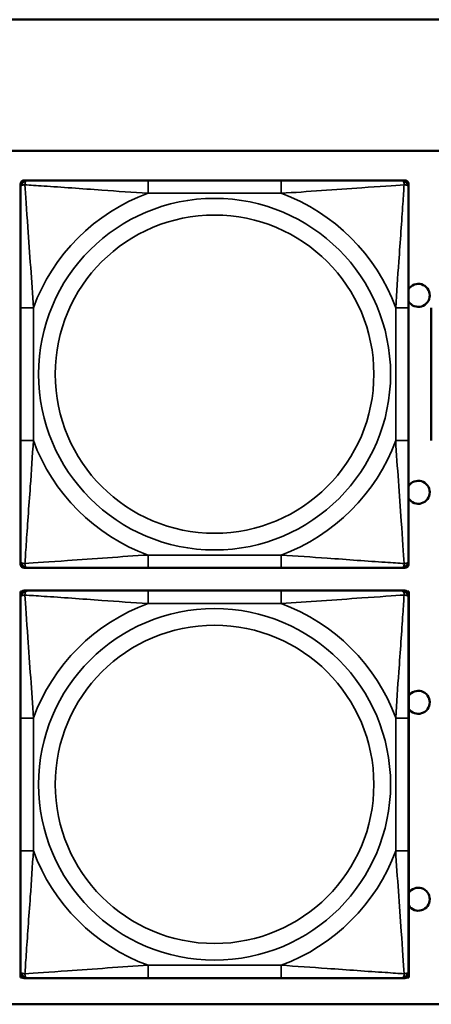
# Model space of a CAD drawing. Header units: inches. Extents: x 3.2 to 29.7, y 5.5 to 19.1.
# Tile 12 of 39: x 14.3 to 14.9, y 7.3 to 8.8. Entities that reach past the tile are written whole.
import ezdxf

# ---------------------------------------------------------------- set-up
doc = ezdxf.new("R2010")
doc.units = ezdxf.units.IN
doc.header["$MEASUREMENT"] = 0
doc.layers.add('Visible (ANSI)', color=7, linetype='Continuous', lineweight=50)
doc.layers.add('Visible Narrow (ANSI)', color=7, linetype='Continuous', lineweight=35)

msp = doc.modelspace()

# ---------------------------------------------------------------- linework, layer by layer
at = {"layer": 'Visible (ANSI)'}
for p, q in [((9.0372, 8.794), (28.0372, 8.794)), ((10.5072, 8.594), (15.5422, 8.594)), ((14.2919, 8.5374), (14.2919, 8.5433)), ((14.2978, 8.5492), (14.3038, 8.5492)), ((14.6884, 8.5492), (14.4861, 8.5492)), ((14.8707, 8.5492), (14.8766, 8.5492)), ((14.8825, 8.5433), (14.8825, 8.5374)), ((14.2919, 8.3551), (14.2919, 8.1528)), ((14.8825, 8.1528), (14.8825, 8.3551)), ((14.9169, 8.3551), (14.9169, 8.1528)), ((14.2919, 7.9646), (14.2919, 7.9705)), ((14.8825, 7.9705), (14.8825, 7.9646)), ((14.3038, 7.9587), (14.2978, 7.9587)), ((14.4861, 7.9587), (14.6884, 7.9587)), ((14.8766, 7.9587), (14.8707, 7.9587)), ((14.2922, 7.923), (14.2942, 7.923)), ((14.2922, 7.9201), (14.2922, 7.923)), ((14.2978, 7.9242), (14.3038, 7.9242)), ((14.6884, 7.9242), (14.4861, 7.9242)), ((14.8707, 7.9242), (14.8766, 7.9242)), ((14.8803, 7.923), (14.8826, 7.923)), ((14.8826, 7.923), (14.8826, 7.6966)), ((14.2919, 7.9124), (14.2919, 7.9183)), ((14.8825, 7.9183), (14.8825, 7.9124)), ((14.2919, 7.7301), (14.2919, 7.5278)), ((14.8825, 7.5278), (14.8825, 7.7301)), ((14.8825, 7.6966), (14.8826, 7.6966)), ((14.8826, 7.6966), (14.8826, 7.5391)), ((14.8826, 7.5391), (14.8825, 7.5391)), ((14.8826, 7.5391), (14.8826, 7.3347)), ((14.2919, 7.3396), (14.2919, 7.3455)), ((14.2922, 7.3347), (14.2922, 7.3378)), ((14.8825, 7.3455), (14.8825, 7.3396)), ((14.2946, 7.3347), (14.2922, 7.3347)), ((14.3038, 7.3337), (14.2978, 7.3337)), ((14.4861, 7.3337), (14.6884, 7.3337)), ((14.8766, 7.3337), (14.8707, 7.3337)), ((14.8826, 7.3347), (14.8799, 7.3347)), ((15.5422, 7.294), (10.5072, 7.294))]:
    msp.add_line(p, q, dxfattribs=at)
for centre, radius, start, end in [((14.2978, 8.5433), 0.00591, 90, 180), ((14.3038, 8.5374), 0.0118, 90, 180), ((14.8707, 8.5374), 0.0118, 0, 90), ((14.8766, 8.5433), 0.00591, 0, 90), ((14.8972, 8.374), 0.0175, 212.7123, 147.2877), ((14.8972, 8.074), 0.0175, 212.7123, 147.2877), ((14.3038, 7.9705), 0.0118, 180, 270), ((14.8707, 7.9705), 0.0118, 270, 0), ((14.2978, 7.9646), 0.00591, 180, 270), ((14.8766, 7.9646), 0.00591, 270, 0), ((14.2978, 7.9183), 0.00591, 90, 180), ((14.3038, 7.9124), 0.0118, 90, 180), ((14.8707, 7.9124), 0.0118, 0, 90), ((14.8766, 7.9183), 0.00591, 0, 90), ((14.8972, 7.754), 0.0175, 213.5649, 146.4351), ((14.8972, 7.454), 0.0175, 213.5649, 146.4351), ((14.3038, 7.3455), 0.0118, 180, 270), ((14.2978, 7.3396), 0.00591, 180, 270), ((14.8707, 7.3455), 0.0118, 270, 0), ((14.8766, 7.3396), 0.00591, 270, 0)]:
    msp.add_arc(centre, radius, start, end, dxfattribs=at)
for points, knots in [([(14.2919, 8.5374), (14.2919, 8.5317), (14.2919, 8.5192), (14.2919, 8.504), (14.2919, 8.4805), (14.2919, 8.4514), (14.2919, 8.4223), (14.2919, 8.4002), (14.2919, 8.3775), (14.2919, 8.3551)], [-0.7968224, -0.7968224, -0.7968224, -0.7968224, -0.6514613, -0.6514613, -0.6514613, -0.427691, -0.427691, -0.427691, -0.2569517, -0.2569517, -0.2569517, -0.2569517]), ([(14.4861, 8.5492), (14.4624, 8.5492), (14.4384, 8.5492), (14.4151, 8.5492), (14.3844, 8.5492), (14.3535, 8.5492), (14.3303, 8.5492), (14.3182, 8.5492), (14.3086, 8.5492), (14.3038, 8.5492)], [0.2569537, 0.2569537, 0.2569537, 0.2569537, 0.4371919, 0.4371919, 0.4371919, 0.6739428, 0.6739428, 0.6739428, 0.7963818, 0.7963818, 0.7963818, 0.7963818]), ([(14.8707, 8.5492), (14.8649, 8.5492), (14.8525, 8.5492), (14.8372, 8.5492), (14.8138, 8.5492), (14.7847, 8.5492), (14.7556, 8.5492), (14.7334, 8.5492), (14.7108, 8.5492), (14.6884, 8.5492)], [-0.7968224, -0.7968224, -0.7968224, -0.7968224, -0.6514613, -0.6514613, -0.6514613, -0.427691, -0.427691, -0.427691, -0.2569517, -0.2569517, -0.2569517, -0.2569517]), ([(14.8825, 8.3551), (14.8825, 8.3788), (14.8825, 8.4028), (14.8825, 8.4261), (14.8825, 8.4568), (14.8825, 8.4877), (14.8825, 8.5109), (14.8825, 8.5229), (14.8825, 8.5326), (14.8825, 8.5374)], [0.2569537, 0.2569537, 0.2569537, 0.2569537, 0.4371919, 0.4371919, 0.4371919, 0.6739428, 0.6739428, 0.6739428, 0.7963818, 0.7963818, 0.7963818, 0.7963818]), ([(14.2919, 8.1528), (14.2919, 8.1291), (14.2919, 8.1052), (14.2919, 8.0818), (14.2919, 8.0511), (14.2919, 8.0202), (14.2919, 7.997), (14.2919, 7.985), (14.2919, 7.9753), (14.2919, 7.9705)], [0.2569537, 0.2569537, 0.2569537, 0.2569537, 0.4371919, 0.4371919, 0.4371919, 0.6739428, 0.6739428, 0.6739428, 0.7963818, 0.7963818, 0.7963818, 0.7963818]), ([(14.8825, 7.9705), (14.8825, 7.9762), (14.8825, 7.9887), (14.8825, 8.0039), (14.8825, 8.0274), (14.8825, 8.0565), (14.8825, 8.0856), (14.8825, 8.1077), (14.8825, 8.1304), (14.8825, 8.1528)], [-0.7968224, -0.7968224, -0.7968224, -0.7968224, -0.6514613, -0.6514613, -0.6514613, -0.427691, -0.427691, -0.427691, -0.2569517, -0.2569517, -0.2569517, -0.2569517]), ([(14.3038, 7.9587), (14.3095, 7.9587), (14.322, 7.9587), (14.3372, 7.9587), (14.3606, 7.9587), (14.3897, 7.9587), (14.4188, 7.9587), (14.441, 7.9587), (14.4637, 7.9587), (14.4861, 7.9587)], [-0.7968224, -0.7968224, -0.7968224, -0.7968224, -0.6514613, -0.6514613, -0.6514613, -0.427691, -0.427691, -0.427691, -0.2569517, -0.2569517, -0.2569517, -0.2569517]), ([(14.6884, 7.9587), (14.712, 7.9587), (14.736, 7.9587), (14.7594, 7.9587), (14.7901, 7.9587), (14.8209, 7.9587), (14.8442, 7.9587), (14.8562, 7.9587), (14.8658, 7.9587), (14.8707, 7.9587)], [0.2569537, 0.2569537, 0.2569537, 0.2569537, 0.4371919, 0.4371919, 0.4371919, 0.6739428, 0.6739428, 0.6739428, 0.7963818, 0.7963818, 0.7963818, 0.7963818]), ([(14.4861, 7.9242), (14.4624, 7.9242), (14.4384, 7.9242), (14.4151, 7.9242), (14.3844, 7.9242), (14.3535, 7.9242), (14.3303, 7.9242), (14.3182, 7.9242), (14.3086, 7.9242), (14.3038, 7.9242)], [0.2569537, 0.2569537, 0.2569537, 0.2569537, 0.4371919, 0.4371919, 0.4371919, 0.6739428, 0.6739428, 0.6739428, 0.7963818, 0.7963818, 0.7963818, 0.7963818]), ([(14.8707, 7.9242), (14.8649, 7.9242), (14.8525, 7.9242), (14.8372, 7.9242), (14.8138, 7.9242), (14.7847, 7.9242), (14.7556, 7.9242), (14.7334, 7.9242), (14.7108, 7.9242), (14.6884, 7.9242)], [-0.7968224, -0.7968224, -0.7968224, -0.7968224, -0.6514613, -0.6514613, -0.6514613, -0.427691, -0.427691, -0.427691, -0.2569517, -0.2569517, -0.2569517, -0.2569517]), ([(14.2919, 7.9124), (14.2919, 7.9067), (14.2919, 7.8942), (14.2919, 7.879), (14.2919, 7.8555), (14.2919, 7.8264), (14.2919, 7.7973), (14.2919, 7.7752), (14.2919, 7.7525), (14.2919, 7.7301)], [-0.7968224, -0.7968224, -0.7968224, -0.7968224, -0.6514613, -0.6514613, -0.6514613, -0.427691, -0.427691, -0.427691, -0.2569517, -0.2569517, -0.2569517, -0.2569517]), ([(14.8825, 7.7301), (14.8825, 7.7538), (14.8825, 7.7778), (14.8825, 7.8011), (14.8825, 7.8318), (14.8825, 7.8627), (14.8825, 7.8859), (14.8825, 7.8979), (14.8825, 7.9076), (14.8825, 7.9124)], [0.2569537, 0.2569537, 0.2569537, 0.2569537, 0.4371919, 0.4371919, 0.4371919, 0.6739428, 0.6739428, 0.6739428, 0.7963818, 0.7963818, 0.7963818, 0.7963818]), ([(14.2919, 7.5278), (14.2919, 7.5041), (14.2919, 7.4802), (14.2919, 7.4568), (14.2919, 7.4261), (14.2919, 7.3952), (14.2919, 7.372), (14.2919, 7.36), (14.2919, 7.3503), (14.2919, 7.3455)], [0.2569537, 0.2569537, 0.2569537, 0.2569537, 0.4371919, 0.4371919, 0.4371919, 0.6739428, 0.6739428, 0.6739428, 0.7963818, 0.7963818, 0.7963818, 0.7963818]), ([(14.8825, 7.3455), (14.8825, 7.3512), (14.8825, 7.3637), (14.8825, 7.3789), (14.8825, 7.4024), (14.8825, 7.4315), (14.8825, 7.4606), (14.8825, 7.4827), (14.8825, 7.5054), (14.8825, 7.5278)], [-0.7968224, -0.7968224, -0.7968224, -0.7968224, -0.6514613, -0.6514613, -0.6514613, -0.427691, -0.427691, -0.427691, -0.2569517, -0.2569517, -0.2569517, -0.2569517]), ([(14.3038, 7.3337), (14.3095, 7.3337), (14.322, 7.3337), (14.3372, 7.3337), (14.3606, 7.3337), (14.3897, 7.3337), (14.4188, 7.3337), (14.441, 7.3337), (14.4637, 7.3337), (14.4861, 7.3337)], [-0.7968224, -0.7968224, -0.7968224, -0.7968224, -0.6514613, -0.6514613, -0.6514613, -0.427691, -0.427691, -0.427691, -0.2569517, -0.2569517, -0.2569517, -0.2569517]), ([(14.6884, 7.3337), (14.712, 7.3337), (14.736, 7.3337), (14.7594, 7.3337), (14.7901, 7.3337), (14.8209, 7.3337), (14.8442, 7.3337), (14.8562, 7.3337), (14.8658, 7.3337), (14.8707, 7.3337)], [0.2569537, 0.2569537, 0.2569537, 0.2569537, 0.4371919, 0.4371919, 0.4371919, 0.6739428, 0.6739428, 0.6739428, 0.7963818, 0.7963818, 0.7963818, 0.7963818])]:
    msp.add_open_spline(points, degree=3, knots=knots, dxfattribs=at)
at = {"layer": 'Visible Narrow (ANSI)'}
for p, q in [((14.4861, 8.5492), (14.4861, 8.5295)), ((14.6884, 8.5492), (14.6884, 8.5295)), ((14.4861, 8.5295), (14.6884, 8.5295)), ((14.2919, 8.3551), (14.3116, 8.3551)), ((14.3116, 8.1528), (14.3116, 8.3551)), ((14.8628, 8.3551), (14.8628, 8.1528)), ((14.8825, 8.3551), (14.8628, 8.3551)), ((14.2919, 8.1528), (14.3116, 8.1528)), ((14.8825, 8.1528), (14.8628, 8.1528)), ((14.6884, 7.9784), (14.4861, 7.9784)), ((14.4861, 7.9587), (14.4861, 7.9784)), ((14.6884, 7.9587), (14.6884, 7.9784)), ((14.4861, 7.9242), (14.4861, 7.9045)), ((14.6884, 7.9242), (14.6884, 7.9045)), ((14.4861, 7.9045), (14.6884, 7.9045)), ((14.2919, 7.7301), (14.3116, 7.7301)), ((14.3116, 7.5278), (14.3116, 7.7301)), ((14.8628, 7.7301), (14.8628, 7.5278)), ((14.8825, 7.7301), (14.8628, 7.7301)), ((14.2919, 7.5278), (14.3116, 7.5278)), ((14.8825, 7.5278), (14.8628, 7.5278)), ((14.6884, 7.3534), (14.4861, 7.3534)), ((14.4861, 7.3337), (14.4861, 7.3534)), ((14.6884, 7.3337), (14.6884, 7.3534))]:
    msp.add_line(p, q, dxfattribs=at)
for centre, radius in [((14.5872, 8.254), 0.2678), ((14.5872, 8.254), 0.2424), ((14.5872, 7.629), 0.2678), ((14.5872, 7.629), 0.2424)]:
    msp.add_circle(centre, radius, dxfattribs=at)
for centre, start, end in [((14.5872, 8.254), 110.1547, 159.8453), ((14.5872, 8.254), 20.1547, 69.8453), ((14.5872, 8.254), 200.1547, 249.8453), ((14.5872, 8.254), 290.1547, 339.8453), ((14.5872, 7.629), 110.1547, 159.8453), ((14.5872, 7.629), 20.1547, 69.8453), ((14.5872, 7.629), 200.1547, 249.8453), ((14.5872, 7.629), 290.1547, 339.8453)]:
    msp.add_arc(centre, 0.2936, start, end, dxfattribs=at)
for points, knots in [([(14.2919, 8.5374), (14.2919, 8.538), (14.292, 8.5385), (14.2923, 8.5393), (14.2924, 8.5397), (14.2928, 8.5403), (14.293, 8.5405), (14.2933, 8.5408), (14.2934, 8.5409), (14.2939, 8.5413), (14.2942, 8.5415), (14.2951, 8.5419), (14.2958, 8.5421), (14.2972, 8.5423), (14.298, 8.5424), (14.2988, 8.5424)], [-0.0532704, -0.0532704, -0.0532704, -0.0532704, -0.04377373, -0.04377373, -0.03521335, -0.03521335, -0.02986312, -0.02986312, -0.02651922, -0.02651922, -0.01983142, -0.01983142, -0.00913095, -0.00913095, 0.00023197, 0.00023197, 0.00023197, 0.00023197]), ([(14.2988, 8.5424), (14.2988, 8.5432), (14.2988, 8.544), (14.2991, 8.5454), (14.2993, 8.5461), (14.2997, 8.547), (14.2999, 8.5473), (14.3002, 8.5477), (14.3003, 8.5479), (14.3007, 8.5482), (14.3009, 8.5483), (14.3014, 8.5487), (14.3018, 8.5489), (14.3027, 8.5492), (14.3032, 8.5492), (14.3038, 8.5492)], [-0.00023197, -0.00023197, -0.00023197, -0.00023197, 0.00913095, 0.00913095, 0.01983142, 0.01983142, 0.02651922, 0.02651922, 0.02986312, 0.02986312, 0.03521335, 0.03521335, 0.04377373, 0.04377373, 0.0532704, 0.0532704, 0.0532704, 0.0532704]), ([(14.3116, 8.3551), (14.3092, 8.3956), (14.3059, 8.4379), (14.3013, 8.5036), (14.2997, 8.528), (14.2988, 8.5424)], [0.2569517, 0.2569517, 0.2569517, 0.2569517, 0.5559983, 0.5559983, 0.7482818, 0.7482818, 0.7482818, 0.7482818]), ([(14.2988, 8.5424), (14.3064, 8.5419), (14.3165, 8.5412), (14.3535, 8.5388), (14.3852, 8.5365), (14.4395, 8.5326), (14.4627, 8.531), (14.4861, 8.5295)], [-0.7478145, -0.7478145, -0.7478145, -0.7478145, -0.6493253, -0.6493253, -0.427691, -0.427691, -0.2569537, -0.2569537, -0.2569537, -0.2569537]), ([(14.6884, 8.5295), (14.7288, 8.5319), (14.7712, 8.5352), (14.8369, 8.5398), (14.8613, 8.5415), (14.8756, 8.5424)], [0.2569517, 0.2569517, 0.2569517, 0.2569517, 0.5559983, 0.5559983, 0.7482818, 0.7482818, 0.7482818, 0.7482818]), ([(14.8756, 8.5424), (14.8752, 8.5347), (14.8745, 8.5247), (14.872, 8.4877), (14.8697, 8.456), (14.8659, 8.4017), (14.8642, 8.3785), (14.8628, 8.3551)], [-0.7478145, -0.7478145, -0.7478145, -0.7478145, -0.6493253, -0.6493253, -0.427691, -0.427691, -0.2569537, -0.2569537, -0.2569537, -0.2569537]), ([(14.8707, 8.5492), (14.8712, 8.5492), (14.8717, 8.5492), (14.8726, 8.5489), (14.873, 8.5487), (14.8736, 8.5483), (14.8738, 8.5482), (14.8741, 8.5479), (14.8742, 8.5477), (14.8745, 8.5473), (14.8747, 8.547), (14.8752, 8.5461), (14.8754, 8.5454), (14.8756, 8.544), (14.8757, 8.5432), (14.8756, 8.5424)], [-0.0532704, -0.0532704, -0.0532704, -0.0532704, -0.04377373, -0.04377373, -0.03521335, -0.03521335, -0.02986312, -0.02986312, -0.02651922, -0.02651922, -0.01983142, -0.01983142, -0.00913095, -0.00913095, 0.00023197, 0.00023197, 0.00023197, 0.00023197]), ([(14.8756, 8.5424), (14.8765, 8.5424), (14.8772, 8.5423), (14.8787, 8.5421), (14.8793, 8.5419), (14.8803, 8.5415), (14.8806, 8.5413), (14.881, 8.5409), (14.8811, 8.5408), (14.8814, 8.5405), (14.8816, 8.5403), (14.882, 8.5397), (14.8822, 8.5393), (14.8824, 8.5385), (14.8825, 8.538), (14.8825, 8.5374)], [-0.00023197, -0.00023197, -0.00023197, -0.00023197, 0.00913095, 0.00913095, 0.01983142, 0.01983142, 0.02651922, 0.02651922, 0.02986312, 0.02986312, 0.03521335, 0.03521335, 0.04377373, 0.04377373, 0.0532704, 0.0532704, 0.0532704, 0.0532704]), ([(14.2988, 7.9655), (14.2993, 7.9732), (14.2999, 7.9832), (14.3024, 8.0202), (14.3047, 8.052), (14.3086, 8.1062), (14.3102, 8.1294), (14.3116, 8.1528)], [-0.7478145, -0.7478145, -0.7478145, -0.7478145, -0.6493253, -0.6493253, -0.427691, -0.427691, -0.2569537, -0.2569537, -0.2569537, -0.2569537]), ([(14.8628, 8.1528), (14.8652, 8.1123), (14.8685, 8.07), (14.8731, 8.0043), (14.8747, 7.9799), (14.8756, 7.9655)], [0.2569517, 0.2569517, 0.2569517, 0.2569517, 0.5559983, 0.5559983, 0.7482818, 0.7482818, 0.7482818, 0.7482818]), ([(14.2988, 7.9655), (14.298, 7.9655), (14.2972, 7.9656), (14.2958, 7.9658), (14.2951, 7.966), (14.2942, 7.9664), (14.2939, 7.9666), (14.2934, 7.967), (14.2933, 7.9671), (14.293, 7.9674), (14.2928, 7.9676), (14.2924, 7.9682), (14.2923, 7.9686), (14.292, 7.9695), (14.2919, 7.97), (14.2919, 7.9705)], [-0.00023197, -0.00023197, -0.00023197, -0.00023197, 0.00913095, 0.00913095, 0.01983142, 0.01983142, 0.02651922, 0.02651922, 0.02986312, 0.02986312, 0.03521335, 0.03521335, 0.04377373, 0.04377373, 0.0532704, 0.0532704, 0.0532704, 0.0532704]), ([(14.4861, 7.9784), (14.4456, 7.976), (14.4032, 7.9727), (14.3376, 7.9681), (14.3131, 7.9664), (14.2988, 7.9655)], [0.2569517, 0.2569517, 0.2569517, 0.2569517, 0.5559983, 0.5559983, 0.7482818, 0.7482818, 0.7482818, 0.7482818]), ([(14.3038, 7.9587), (14.3032, 7.9587), (14.3027, 7.9587), (14.3018, 7.959), (14.3014, 7.9592), (14.3009, 7.9596), (14.3007, 7.9597), (14.3003, 7.96), (14.3002, 7.9602), (14.2999, 7.9606), (14.2997, 7.9609), (14.2993, 7.9618), (14.2991, 7.9625), (14.2988, 7.9639), (14.2988, 7.9647), (14.2988, 7.9655)], [-0.0532704, -0.0532704, -0.0532704, -0.0532704, -0.04377373, -0.04377373, -0.03521335, -0.03521335, -0.02986312, -0.02986312, -0.02651922, -0.02651922, -0.01983142, -0.01983142, -0.00913095, -0.00913095, 0.00023197, 0.00023197, 0.00023197, 0.00023197]), ([(14.8756, 7.9655), (14.868, 7.966), (14.858, 7.9667), (14.8209, 7.9691), (14.7892, 7.9714), (14.735, 7.9753), (14.7117, 7.977), (14.6884, 7.9784)], [-0.7478145, -0.7478145, -0.7478145, -0.7478145, -0.6493253, -0.6493253, -0.427691, -0.427691, -0.2569537, -0.2569537, -0.2569537, -0.2569537]), ([(14.8756, 7.9655), (14.8757, 7.9647), (14.8756, 7.9639), (14.8754, 7.9625), (14.8752, 7.9618), (14.8747, 7.9609), (14.8745, 7.9606), (14.8742, 7.9602), (14.8741, 7.96), (14.8738, 7.9597), (14.8736, 7.9596), (14.873, 7.9592), (14.8726, 7.959), (14.8717, 7.9587), (14.8712, 7.9587), (14.8707, 7.9587)], [-0.00023197, -0.00023197, -0.00023197, -0.00023197, 0.00913095, 0.00913095, 0.01983142, 0.01983142, 0.02651922, 0.02651922, 0.02986312, 0.02986312, 0.03521335, 0.03521335, 0.04377373, 0.04377373, 0.0532704, 0.0532704, 0.0532704, 0.0532704]), ([(14.8825, 7.9705), (14.8825, 7.97), (14.8824, 7.9695), (14.8822, 7.9686), (14.882, 7.9682), (14.8816, 7.9676), (14.8814, 7.9674), (14.8811, 7.9671), (14.881, 7.967), (14.8806, 7.9666), (14.8803, 7.9664), (14.8793, 7.966), (14.8787, 7.9658), (14.8772, 7.9656), (14.8765, 7.9655), (14.8756, 7.9655)], [-0.0532704, -0.0532704, -0.0532704, -0.0532704, -0.04377373, -0.04377373, -0.03521335, -0.03521335, -0.02986312, -0.02986312, -0.02651922, -0.02651922, -0.01983142, -0.01983142, -0.00913095, -0.00913095, 0.00023197, 0.00023197, 0.00023197, 0.00023197]), ([(14.2988, 7.9174), (14.2988, 7.9182), (14.2988, 7.919), (14.2991, 7.9204), (14.2993, 7.9211), (14.2997, 7.922), (14.2999, 7.9223), (14.3002, 7.9227), (14.3003, 7.9229), (14.3007, 7.9232), (14.3009, 7.9233), (14.3014, 7.9237), (14.3018, 7.9239), (14.3027, 7.9242), (14.3032, 7.9242), (14.3038, 7.9242)], [-0.00023197, -0.00023197, -0.00023197, -0.00023197, 0.00913095, 0.00913095, 0.01983142, 0.01983142, 0.02651922, 0.02651922, 0.02986312, 0.02986312, 0.03521335, 0.03521335, 0.04377373, 0.04377373, 0.0532704, 0.0532704, 0.0532704, 0.0532704]), ([(14.8707, 7.9242), (14.8712, 7.9242), (14.8717, 7.9242), (14.8726, 7.9239), (14.873, 7.9237), (14.8736, 7.9233), (14.8738, 7.9232), (14.8741, 7.9229), (14.8742, 7.9227), (14.8745, 7.9223), (14.8747, 7.922), (14.8752, 7.9211), (14.8754, 7.9204), (14.8756, 7.919), (14.8757, 7.9182), (14.8756, 7.9174)], [-0.0532704, -0.0532704, -0.0532704, -0.0532704, -0.04377373, -0.04377373, -0.03521335, -0.03521335, -0.02986312, -0.02986312, -0.02651922, -0.02651922, -0.01983142, -0.01983142, -0.00913095, -0.00913095, 0.00023197, 0.00023197, 0.00023197, 0.00023197]), ([(14.2919, 7.9124), (14.2919, 7.913), (14.292, 7.9135), (14.2923, 7.9143), (14.2924, 7.9147), (14.2928, 7.9153), (14.293, 7.9155), (14.2933, 7.9158), (14.2934, 7.9159), (14.2939, 7.9163), (14.2942, 7.9165), (14.2951, 7.9169), (14.2958, 7.9171), (14.2972, 7.9173), (14.298, 7.9174), (14.2988, 7.9174)], [-0.0532704, -0.0532704, -0.0532704, -0.0532704, -0.04377373, -0.04377373, -0.03521335, -0.03521335, -0.02986312, -0.02986312, -0.02651922, -0.02651922, -0.01983142, -0.01983142, -0.00913095, -0.00913095, 0.00023197, 0.00023197, 0.00023197, 0.00023197]), ([(14.3116, 7.7301), (14.3092, 7.7706), (14.3059, 7.8129), (14.3013, 7.8786), (14.2997, 7.903), (14.2988, 7.9174)], [0.2569517, 0.2569517, 0.2569517, 0.2569517, 0.5559983, 0.5559983, 0.7482818, 0.7482818, 0.7482818, 0.7482818]), ([(14.2988, 7.9174), (14.3064, 7.9169), (14.3165, 7.9162), (14.3535, 7.9138), (14.3852, 7.9115), (14.4395, 7.9076), (14.4627, 7.906), (14.4861, 7.9045)], [-0.7478145, -0.7478145, -0.7478145, -0.7478145, -0.6493253, -0.6493253, -0.427691, -0.427691, -0.2569537, -0.2569537, -0.2569537, -0.2569537]), ([(14.6884, 7.9045), (14.7288, 7.9069), (14.7712, 7.9102), (14.8369, 7.9148), (14.8613, 7.9165), (14.8756, 7.9174)], [0.2569517, 0.2569517, 0.2569517, 0.2569517, 0.5559983, 0.5559983, 0.7482818, 0.7482818, 0.7482818, 0.7482818]), ([(14.8756, 7.9174), (14.8752, 7.9097), (14.8745, 7.8997), (14.872, 7.8627), (14.8697, 7.831), (14.8659, 7.7767), (14.8642, 7.7535), (14.8628, 7.7301)], [-0.7478145, -0.7478145, -0.7478145, -0.7478145, -0.6493253, -0.6493253, -0.427691, -0.427691, -0.2569537, -0.2569537, -0.2569537, -0.2569537]), ([(14.8756, 7.9174), (14.8765, 7.9174), (14.8772, 7.9173), (14.8787, 7.9171), (14.8793, 7.9169), (14.8803, 7.9165), (14.8806, 7.9163), (14.881, 7.9159), (14.8811, 7.9158), (14.8814, 7.9155), (14.8816, 7.9153), (14.882, 7.9147), (14.8822, 7.9143), (14.8824, 7.9135), (14.8825, 7.913), (14.8825, 7.9124)], [-0.00023197, -0.00023197, -0.00023197, -0.00023197, 0.00913095, 0.00913095, 0.01983142, 0.01983142, 0.02651922, 0.02651922, 0.02986312, 0.02986312, 0.03521335, 0.03521335, 0.04377373, 0.04377373, 0.0532704, 0.0532704, 0.0532704, 0.0532704]), ([(14.2988, 7.3405), (14.2993, 7.3482), (14.2999, 7.3582), (14.3024, 7.3952), (14.3047, 7.427), (14.3086, 7.4812), (14.3102, 7.5044), (14.3116, 7.5278)], [-0.7478145, -0.7478145, -0.7478145, -0.7478145, -0.6493253, -0.6493253, -0.427691, -0.427691, -0.2569537, -0.2569537, -0.2569537, -0.2569537]), ([(14.8628, 7.5278), (14.8652, 7.4873), (14.8685, 7.445), (14.8731, 7.3793), (14.8747, 7.3549), (14.8756, 7.3405)], [0.2569517, 0.2569517, 0.2569517, 0.2569517, 0.5559983, 0.5559983, 0.7482818, 0.7482818, 0.7482818, 0.7482818]), ([(14.4861, 7.3534), (14.4456, 7.351), (14.4032, 7.3477), (14.3376, 7.3431), (14.3131, 7.3414), (14.2988, 7.3405)], [0.2569517, 0.2569517, 0.2569517, 0.2569517, 0.5559983, 0.5559983, 0.7482818, 0.7482818, 0.7482818, 0.7482818]), ([(14.8756, 7.3405), (14.868, 7.341), (14.858, 7.3417), (14.8209, 7.3441), (14.7892, 7.3464), (14.735, 7.3503), (14.7117, 7.352), (14.6884, 7.3534)], [-0.7478145, -0.7478145, -0.7478145, -0.7478145, -0.6493253, -0.6493253, -0.427691, -0.427691, -0.2569537, -0.2569537, -0.2569537, -0.2569537]), ([(14.2988, 7.3405), (14.298, 7.3405), (14.2972, 7.3406), (14.2958, 7.3408), (14.2951, 7.341), (14.2942, 7.3414), (14.2939, 7.3416), (14.2934, 7.342), (14.2933, 7.3421), (14.293, 7.3424), (14.2928, 7.3426), (14.2924, 7.3432), (14.2923, 7.3436), (14.292, 7.3445), (14.2919, 7.345), (14.2919, 7.3455)], [-0.00023197, -0.00023197, -0.00023197, -0.00023197, 0.00913095, 0.00913095, 0.01983142, 0.01983142, 0.02651922, 0.02651922, 0.02986312, 0.02986312, 0.03521335, 0.03521335, 0.04377373, 0.04377373, 0.0532704, 0.0532704, 0.0532704, 0.0532704]), ([(14.3038, 7.3337), (14.3032, 7.3337), (14.3027, 7.3337), (14.3018, 7.334), (14.3014, 7.3342), (14.3009, 7.3346), (14.3007, 7.3347), (14.3003, 7.335), (14.3002, 7.3352), (14.2999, 7.3356), (14.2997, 7.3359), (14.2993, 7.3368), (14.2991, 7.3375), (14.2988, 7.3389), (14.2988, 7.3397), (14.2988, 7.3405)], [-0.0532704, -0.0532704, -0.0532704, -0.0532704, -0.04377373, -0.04377373, -0.03521335, -0.03521335, -0.02986312, -0.02986312, -0.02651922, -0.02651922, -0.01983142, -0.01983142, -0.00913095, -0.00913095, 0.00023197, 0.00023197, 0.00023197, 0.00023197]), ([(14.8756, 7.3405), (14.8757, 7.3397), (14.8756, 7.3389), (14.8754, 7.3375), (14.8752, 7.3368), (14.8747, 7.3359), (14.8745, 7.3356), (14.8742, 7.3352), (14.8741, 7.335), (14.8738, 7.3347), (14.8736, 7.3346), (14.873, 7.3342), (14.8726, 7.334), (14.8717, 7.3337), (14.8712, 7.3337), (14.8707, 7.3337)], [-0.00023197, -0.00023197, -0.00023197, -0.00023197, 0.00913095, 0.00913095, 0.01983142, 0.01983142, 0.02651922, 0.02651922, 0.02986312, 0.02986312, 0.03521335, 0.03521335, 0.04377373, 0.04377373, 0.0532704, 0.0532704, 0.0532704, 0.0532704]), ([(14.8825, 7.3455), (14.8825, 7.345), (14.8824, 7.3445), (14.8822, 7.3436), (14.882, 7.3432), (14.8816, 7.3426), (14.8814, 7.3424), (14.8811, 7.3421), (14.881, 7.342), (14.8806, 7.3416), (14.8803, 7.3414), (14.8793, 7.341), (14.8787, 7.3408), (14.8772, 7.3406), (14.8765, 7.3405), (14.8756, 7.3405)], [-0.0532704, -0.0532704, -0.0532704, -0.0532704, -0.04377373, -0.04377373, -0.03521335, -0.03521335, -0.02986312, -0.02986312, -0.02651922, -0.02651922, -0.01983142, -0.01983142, -0.00913095, -0.00913095, 0.00023197, 0.00023197, 0.00023197, 0.00023197])]:
    msp.add_open_spline(points, degree=3, knots=knots, dxfattribs=at)

doc.saveas('drawing.dxf')
